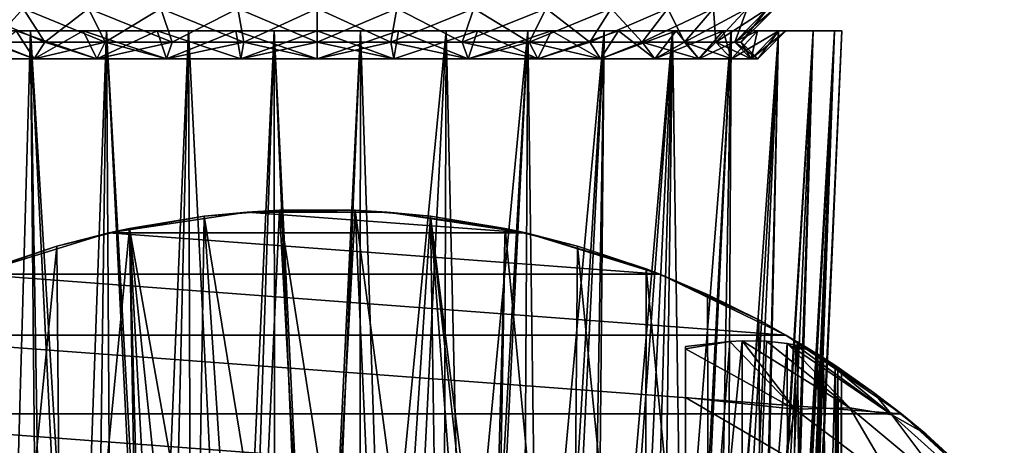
# Model space of a CAD drawing. Header units: millimetres. Extents: x -223 to 138, y -45 to 391.
# Tile 219 of 256: x -182 to -160, y 166 to 175. Entities that reach past the tile are written whole.
import ezdxf

# ---------------------------------------------------------------- set-up
doc = ezdxf.new("R2010")
doc.units = ezdxf.units.MM
doc.header["$LTSCALE"] = 65.185185
for name, color, linetype in [('564', 7, 'CONTINUOUS'), ('565', 7, 'CONTINUOUS'), ('570', 7, 'CONTINUOUS'), ('573', 7, 'CONTINUOUS'), ('631', 7, 'CONTINUOUS'), ('632', 7, 'CONTINUOUS'), ('633', 7, 'CONTINUOUS'), ('634', 7, 'CONTINUOUS'), ('635', 7, 'CONTINUOUS'), ('662', 7, 'CONTINUOUS'), ('663', 7, 'CONTINUOUS'), ('664', 7, 'CONTINUOUS'), ('665', 7, 'CONTINUOUS'), ('666', 7, 'CONTINUOUS')]:
    doc.layers.add(name, color=color, linetype=linetype)

msp = doc.modelspace()

# ---------------------------------------------------------------- linework, layer by layer
at = {"layer": '564', "color": 7, "linetype": 'CONTINUOUS', "true_color": 0xaaaaaa}
for points in [[(-176.569, 170.941, -73.5), (-170.327, 170.473, -73.5), (-179.673, 170.473, -73.5), (-176.569, 170.941, -73.5)], [(-173.431, 170.941, -73.5), (-170.327, 170.473, -73.5), (-176.569, 170.941, -73.5), (-173.431, 170.941, -73.5)], [(-179.673, 170.473, -73.5), (-167.328, 169.548, -73.5), (-182.672, 169.548, -73.5), (-179.673, 170.473, -73.5)], [(-170.327, 170.473, -73.5), (-167.328, 169.548, -73.5), (-179.673, 170.473, -73.5), (-170.327, 170.473, -73.5)], [(-182.672, 169.548, -73.5), (-164.5, 168.186, -73.5), (-185.5, 168.186, -73.5), (-182.672, 169.548, -73.5)], [(-167.328, 169.548, -73.5), (-164.5, 168.186, -73.5), (-182.672, 169.548, -73.5), (-167.328, 169.548, -73.5)], [(-185.5, 168.186, -73.5), (-161.907, 166.418, -73.5), (-188.093, 166.418, -73.5), (-185.5, 168.186, -73.5)], [(-164.5, 168.186, -73.5), (-161.907, 166.418, -73.5), (-185.5, 168.186, -73.5), (-164.5, 168.186, -73.5)], [(-188.093, 166.418, -73.5), (-159.606, 164.283, -73.5), (-190.394, 164.283, -73.5), (-188.093, 166.418, -73.5)], [(-161.907, 166.418, -73.5), (-159.606, 164.283, -73.5), (-188.093, 166.418, -73.5), (-161.907, 166.418, -73.5)]]:
    msp.add_3dface(points, dxfattribs=at)
at = {"layer": '565', "color": 7, "linetype": 'CONTINUOUS', "true_color": 0xaaaaaa}
for points in [[(-176.569, 170.941, -73.5), (-179.673, 170.473, -73.5), (-177.537, 170.846, -51.473), (-176.569, 170.941, -73.5)], [(-177.537, 170.846, -51.473), (-179.673, 170.473, -73.5), (-179.207, 170.574, -50.971), (-177.537, 170.846, -51.473)], [(-175.847, 170.983, -51.719), (-176.569, 170.941, -73.5), (-177.537, 170.846, -51.473), (-175.847, 170.983, -51.719)], [(-173.431, 170.941, -73.5), (-176.569, 170.941, -73.5), (-174.153, 170.983, -51.719), (-173.431, 170.941, -73.5)], [(-174.153, 170.983, -51.719), (-176.569, 170.941, -73.5), (-175.847, 170.983, -51.719), (-174.153, 170.983, -51.719)], [(-172.463, 170.846, -51.473), (-173.431, 170.941, -73.5), (-174.153, 170.983, -51.719), (-172.463, 170.846, -51.473)], [(-170.327, 170.473, -73.5), (-173.431, 170.941, -73.5), (-170.793, 170.574, -50.971), (-170.327, 170.473, -73.5)], [(-170.793, 170.574, -50.971), (-173.431, 170.941, -73.5), (-172.463, 170.846, -51.473), (-170.793, 170.574, -50.971)], [(-179.207, 170.574, -50.971), (-179.673, 170.473, -73.5), (-180.833, 170.174, -50.2), (-179.207, 170.574, -50.971)], [(-169.167, 170.174, -50.2), (-170.327, 170.473, -73.5), (-170.793, 170.574, -50.971), (-169.167, 170.174, -50.2)], [(-179.673, 170.473, -73.5), (-182.672, 169.548, -73.5), (-180.833, 170.174, -50.2), (-179.673, 170.473, -73.5)], [(-167.328, 169.548, -73.5), (-170.327, 170.473, -73.5), (-167.632, 169.665, -49.153), (-167.328, 169.548, -73.5)], [(-167.632, 169.665, -49.153), (-170.327, 170.473, -73.5), (-169.167, 170.174, -50.2), (-167.632, 169.665, -49.153)], [(-180.833, 170.174, -50.2), (-182.672, 169.548, -73.5), (-182.368, 169.665, -49.153), (-180.833, 170.174, -50.2)], [(-166.254, 169.092, -47.846), (-167.328, 169.548, -73.5), (-167.632, 169.665, -49.153), (-166.254, 169.092, -47.846)], [(-164.5, 168.186, -73.5), (-167.328, 169.548, -73.5), (-165.106, 168.523, -46.339), (-164.5, 168.186, -73.5)], [(-165.106, 168.523, -46.339), (-167.328, 169.548, -73.5), (-166.254, 169.092, -47.846), (-165.106, 168.523, -46.339)], [(-164.239, 168.034, -44.719), (-164.5, 168.186, -73.5), (-165.106, 168.523, -46.339), (-164.239, 168.034, -44.719)], [(-161.907, 166.418, -73.5), (-164.5, 168.186, -73.5), (-162.536, 166.901, -36.5), (-161.907, 166.418, -73.5)], [(-162.536, 166.901, -36.5), (-164.5, 168.186, -73.5), (-163.252, 167.406, -39.786), (-162.536, 166.901, -36.5)], [(-163.252, 167.406, -39.786), (-164.5, 168.186, -73.5), (-163.336, 167.463, -41.421), (-163.252, 167.406, -39.786)], [(-163.336, 167.463, -41.421), (-164.5, 168.186, -73.5), (-163.657, 167.673, -43.067), (-163.336, 167.463, -41.421)], [(-163.657, 167.673, -43.067), (-164.5, 168.186, -73.5), (-164.239, 168.034, -44.719), (-163.657, 167.673, -43.067)], [(-163.783, 167.754, -36.5), (-162.536, 166.901, -36.5), (-163.397, 167.503, -38.149), (-163.783, 167.754, -36.5)], [(-163.397, 167.503, -38.149), (-162.536, 166.901, -36.5), (-163.252, 167.406, -39.786), (-163.397, 167.503, -38.149)], [(-161.353, 165.961, -36.5), (-161.907, 166.418, -73.5), (-162.536, 166.901, -36.5), (-161.353, 165.961, -36.5)], [(-159.606, 164.283, -73.5), (-161.907, 166.418, -73.5), (-160.241, 164.939, -36.5), (-159.606, 164.283, -73.5)], [(-160.241, 164.939, -36.5), (-161.907, 166.418, -73.5), (-161.353, 165.961, -36.5), (-160.241, 164.939, -36.5)]]:
    msp.add_3dface(points, dxfattribs=at)
at = {"layer": '570', "color": 7, "linetype": 'CONTINUOUS', "true_color": 0xaaaaaa}
for points in [[(-177.537, 170.846, -51.473), (-179.207, 170.574, -50.971), (-177.674, 161.975, -51.442), (-177.537, 170.846, -51.473)], [(-176.984, 162.473, -51.581), (-177.537, 170.846, -51.473), (-177.674, 161.975, -51.442), (-176.984, 162.473, -51.581)], [(-175.847, 170.983, -51.719), (-177.537, 170.846, -51.473), (-176.217, 162.81, -51.687), (-175.847, 170.983, -51.719)], [(-176.217, 162.81, -51.687), (-177.537, 170.846, -51.473), (-176.984, 162.473, -51.581), (-176.217, 162.81, -51.687)], [(-175.41, 162.979, -51.743), (-175.847, 170.983, -51.719), (-176.217, 162.81, -51.687), (-175.41, 162.979, -51.743)], [(-174.153, 170.983, -51.719), (-175.847, 170.983, -51.719), (-174.59, 162.979, -51.743), (-174.153, 170.983, -51.719)], [(-174.59, 162.979, -51.743), (-175.847, 170.983, -51.719), (-175.41, 162.979, -51.743), (-174.59, 162.979, -51.743)], [(-173.783, 162.81, -51.687), (-174.153, 170.983, -51.719), (-174.59, 162.979, -51.743), (-173.783, 162.81, -51.687)], [(-172.463, 170.846, -51.473), (-174.153, 170.983, -51.719), (-173.016, 162.473, -51.581), (-172.463, 170.846, -51.473)], [(-173.016, 162.473, -51.581), (-174.153, 170.983, -51.719), (-173.783, 162.81, -51.687), (-173.016, 162.473, -51.581)], [(-172.326, 161.975, -51.442), (-172.463, 170.846, -51.473), (-173.016, 162.473, -51.581), (-172.326, 161.975, -51.442)], [(-170.793, 170.574, -50.971), (-172.463, 170.846, -51.473), (-171.084, 159.813, -51.078), (-170.793, 170.574, -50.971)], [(-171.084, 159.813, -51.078), (-172.463, 170.846, -51.473), (-171.335, 160.603, -51.164), (-171.084, 159.813, -51.078)], [(-171.335, 160.603, -51.164), (-172.463, 170.846, -51.473), (-171.755, 161.338, -51.293), (-171.335, 160.603, -51.164)], [(-171.755, 161.338, -51.293), (-172.463, 170.846, -51.473), (-172.326, 161.975, -51.442), (-171.755, 161.338, -51.293)], [(-179.207, 170.574, -50.971), (-180.833, 170.174, -50.2), (-180.699, 155, -50.275), (-179.207, 170.574, -50.971)], [(-179.207, 170.574, -50.971), (-180.699, 155, -50.275), (-179, 159, -51.048), (-179.207, 170.574, -50.971)], [(-179.207, 170.574, -50.971), (-179, 159, -51.048), (-178.916, 159.813, -51.078), (-179.207, 170.574, -50.971)], [(-177.674, 161.975, -51.442), (-179.207, 170.574, -50.971), (-178.245, 161.338, -51.293), (-177.674, 161.975, -51.442)], [(-178.245, 161.338, -51.293), (-179.207, 170.574, -50.971), (-178.665, 160.603, -51.164), (-178.245, 161.338, -51.293)], [(-178.665, 160.603, -51.164), (-179.207, 170.574, -50.971), (-178.916, 159.813, -51.078), (-178.665, 160.603, -51.164)], [(-171, 159, -51.048), (-170.793, 170.574, -50.971), (-171.084, 159.813, -51.078), (-171, 159, -51.048)], [(-169.301, 155, -50.275), (-170.793, 170.574, -50.971), (-171, 159, -51.048), (-169.301, 155, -50.275)], [(-169.167, 170.174, -50.2), (-170.793, 170.574, -50.971), (-169.301, 155, -50.275), (-169.167, 170.174, -50.2)], [(-180.833, 170.174, -50.2), (-182.368, 169.665, -49.153), (-182.344, 155, -49.172), (-180.833, 170.174, -50.2)], [(-180.833, 170.174, -50.2), (-182.344, 155, -49.172), (-180.699, 155, -50.275), (-180.833, 170.174, -50.2)], [(-169.167, 170.174, -50.2), (-169.301, 155, -50.275), (-167.656, 155, -49.172), (-169.167, 170.174, -50.2)], [(-167.632, 169.665, -49.153), (-169.167, 170.174, -50.2), (-167.656, 155, -49.172), (-167.632, 169.665, -49.153)], [(-167.632, 169.665, -49.153), (-167.656, 155, -49.172), (-166.219, 155, -47.808), (-167.632, 169.665, -49.153)], [(-166.254, 169.092, -47.846), (-167.632, 169.665, -49.153), (-166.219, 155, -47.808), (-166.254, 169.092, -47.846)], [(-165.106, 168.523, -46.339), (-166.254, 169.092, -47.846), (-166.219, 155, -47.808), (-165.106, 168.523, -46.339)], [(-165.106, 168.523, -46.339), (-166.219, 155, -47.808), (-165.032, 155, -46.221), (-165.106, 168.523, -46.339)], [(-164.239, 168.034, -44.719), (-165.106, 168.523, -46.339), (-165.032, 155, -46.221), (-164.239, 168.034, -44.719)], [(-165.462, 155, -33.138), (-166.75, 155, -31.633), (-165.48, 168.052, -33.112), (-165.462, 155, -33.138)], [(-165.48, 168.052, -33.112), (-166.75, 155, -31.633), (-165.758, 168.038, -32.744), (-165.48, 168.052, -33.112)], [(-165.758, 168.038, -32.744), (-166.75, 155, -31.633), (-166.75, 167.929, -31.633), (-165.758, 168.038, -32.744)], [(-164.934, 168.049, -33.938), (-165.462, 155, -33.138), (-165.48, 168.052, -33.112), (-164.934, 168.049, -33.938)], [(-164.471, 167.998, -34.785), (-165.462, 155, -33.138), (-164.934, 168.049, -33.938), (-164.471, 167.998, -34.785)], [(-164.444, 155, -34.838), (-165.462, 155, -33.138), (-164.471, 167.998, -34.785), (-164.444, 155, -34.838)], [(-164.239, 168.034, -44.719), (-165.032, 155, -46.221), (-164.129, 155, -44.458), (-164.239, 168.034, -44.719)], [(-164.277, 167.956, -35.197), (-164.444, 155, -34.838), (-164.471, 167.998, -34.785), (-164.277, 167.956, -35.197)], [(-163.783, 167.754, -36.5), (-164.444, 155, -34.838), (-164.277, 167.956, -35.197), (-163.783, 167.754, -36.5)], [(-163.657, 167.673, -43.067), (-164.239, 168.034, -44.719), (-164.129, 155, -44.458), (-163.657, 167.673, -43.067)], [(-163.783, 167.754, -36.5), (-163.727, 155, -36.685), (-164.444, 155, -34.838), (-163.783, 167.754, -36.5)], [(-163.783, 167.754, -36.5), (-163.397, 167.503, -38.149), (-163.727, 155, -36.685), (-163.783, 167.754, -36.5)], [(-163.657, 167.673, -43.067), (-164.129, 155, -44.458), (-163.534, 155, -42.569), (-163.657, 167.673, -43.067)], [(-163.397, 167.503, -38.149), (-163.331, 155, -38.626), (-163.727, 155, -36.685), (-163.397, 167.503, -38.149)], [(-163.336, 167.463, -41.421), (-163.657, 167.673, -43.067), (-163.534, 155, -42.569), (-163.336, 167.463, -41.421)], [(-163.336, 167.463, -41.421), (-163.534, 155, -42.569), (-163.266, 155, -40.606), (-163.336, 167.463, -41.421)], [(-163.397, 167.503, -38.149), (-163.252, 167.406, -39.786), (-163.331, 155, -38.626), (-163.397, 167.503, -38.149)], [(-163.252, 167.406, -39.786), (-163.336, 167.463, -41.421), (-163.266, 155, -40.606), (-163.252, 167.406, -39.786)], [(-163.252, 167.406, -39.786), (-163.266, 155, -40.606), (-163.331, 155, -38.626), (-163.252, 167.406, -39.786)]]:
    msp.add_3dface(points, dxfattribs=at)
at = {"layer": '573', "color": 7, "linetype": 'CONTINUOUS', "true_color": 0xaaaaaa}
for points in [[(-166.75, 167.929, -31.633), (-166.75, 155, -31.633), (-166.75, 167.873, -31.544), (-166.75, 167.929, -31.633)], [(-166.75, 167.873, -31.544), (-166.75, 155, -31.633), (-166.75, 167.094, -30.475), (-166.75, 167.873, -31.544)], [(-166.75, 167.094, -30.475), (-166.75, 155, -31.633), (-166.75, 166.784, -30.122), (-166.75, 167.094, -30.475)], [(-166.75, 166.784, -30.122), (-166.75, 155, -31.633), (-166.75, 166.075, -29.427), (-166.75, 166.784, -30.122)], [(-166.75, 166.075, -29.427), (-166.75, 155, -31.633), (-166.75, 165.42, -28.891), (-166.75, 166.075, -29.427)]]:
    msp.add_3dface(points, dxfattribs=at)
at = {"layer": '631', "color": 7, "linetype": 'CONTINUOUS', "true_color": 0xaaaaaa}
for points in [[(-182.194, 147.957, -32.25), (-180.983, 147.957, -31.281), (-182.958, 175, -31.355), (-182.194, 147.957, -32.25)], [(-182.958, 175, -31.355), (-180.983, 147.957, -31.281), (-181.427, 175, -30.163), (-182.958, 175, -31.355)], [(-180.983, 147.957, -31.281), (-180.031, 152, -30.5), (-181.427, 175, -30.163), (-180.983, 147.957, -31.281)], [(-181.427, 175, -30.163), (-180.031, 152, -30.5), (-179.72, 175, -29.24), (-181.427, 175, -30.163)], [(-180.031, 152, -30.5), (-178.429, 152, -29.812), (-179.72, 175, -29.24), (-180.031, 152, -30.5)], [(-179.72, 175, -29.24), (-178.429, 152, -29.812), (-177.884, 175, -28.61), (-179.72, 175, -29.24)], [(-178.429, 152, -29.812), (-176.738, 152, -29.391), (-177.884, 175, -28.61), (-178.429, 152, -29.812)], [(-177.884, 175, -28.61), (-176.738, 152, -29.391), (-175.97, 175, -28.29), (-177.884, 175, -28.61)], [(-176.738, 152, -29.391), (-175, 152, -29.25), (-175.97, 175, -28.29), (-176.738, 152, -29.391)], [(-175.97, 175, -28.29), (-175, 152, -29.25), (-174.03, 175, -28.29), (-175.97, 175, -28.29)], [(-175, 152, -29.25), (-173.262, 152, -29.391), (-174.03, 175, -28.29), (-175, 152, -29.25)], [(-174.03, 175, -28.29), (-173.262, 152, -29.391), (-172.116, 175, -28.61), (-174.03, 175, -28.29)], [(-173.262, 152, -29.391), (-171.571, 152, -29.812), (-172.116, 175, -28.61), (-173.262, 152, -29.391)], [(-172.116, 175, -28.61), (-171.571, 152, -29.812), (-170.28, 175, -29.24), (-172.116, 175, -28.61)], [(-171.571, 152, -29.812), (-169.969, 152, -30.5), (-170.28, 175, -29.24), (-171.571, 152, -29.812)], [(-170.28, 175, -29.24), (-169.969, 152, -30.5), (-168.573, 175, -30.163), (-170.28, 175, -29.24)], [(-169.969, 152, -30.5), (-169.017, 147.957, -31.281), (-168.573, 175, -30.163), (-169.969, 152, -30.5)], [(-169.017, 147.957, -31.281), (-167.806, 147.957, -32.25), (-167.042, 175, -31.355), (-169.017, 147.957, -31.281)], [(-168.573, 175, -30.163), (-169.017, 147.957, -31.281), (-167.042, 175, -31.355), (-168.573, 175, -30.163)], [(-167.806, 147.957, -32.25), (-166.75, 155, -32.906), (-167.042, 175, -31.355), (-167.806, 147.957, -32.25)], [(-167.042, 175, -31.355), (-166.75, 155, -32.906), (-165.728, 175, -32.783), (-167.042, 175, -31.355)], [(-166.75, 155, -32.906), (-165.829, 155, -34.146), (-165.728, 175, -32.783), (-166.75, 155, -32.906)], [(-165.829, 155, -34.146), (-165.093, 155, -35.503), (-164.666, 175, -34.408), (-165.829, 155, -34.146)], [(-165.728, 175, -32.783), (-165.829, 155, -34.146), (-164.666, 175, -34.408), (-165.728, 175, -32.783)], [(-165.093, 155, -35.503), (-164.556, 155, -36.951), (-163.887, 175, -36.185), (-165.093, 155, -35.503)], [(-164.666, 175, -34.408), (-165.093, 155, -35.503), (-163.887, 175, -36.185), (-164.666, 175, -34.408)], [(-164.556, 155, -36.951), (-164.229, 155, -38.46), (-163.41, 175, -38.066), (-164.556, 155, -36.951)], [(-163.887, 175, -36.185), (-164.556, 155, -36.951), (-163.41, 175, -38.066), (-163.887, 175, -36.185)], [(-164.229, 155, -38.46), (-164.12, 155, -40), (-163.41, 175, -38.066), (-164.229, 155, -38.46)], [(-163.41, 175, -38.066), (-164.12, 155, -40), (-163.25, 175, -40), (-163.41, 175, -38.066)]]:
    msp.add_3dface(points, dxfattribs=at)
at = {"layer": '632', "color": 7, "linetype": 'CONTINUOUS', "true_color": 0xaaaaaa}
for points in [[(-182.958, 175, -31.355), (-181.427, 175, -30.163), (-180.25, 175, -30.907), (-182.958, 175, -31.355)], [(-181.749, 175, -31.957), (-182.958, 175, -31.355), (-180.25, 175, -30.907), (-181.749, 175, -31.957)], [(-181.427, 175, -49.837), (-182.958, 175, -48.645), (-180.25, 175, -49.093), (-181.427, 175, -49.837)], [(-180.25, 175, -49.093), (-182.958, 175, -48.645), (-181.749, 175, -48.043), (-180.25, 175, -49.093)], [(-181.427, 175, -30.163), (-179.72, 175, -29.24), (-178.591, 175, -30.133), (-181.427, 175, -30.163)], [(-180.25, 175, -30.907), (-181.427, 175, -30.163), (-178.591, 175, -30.133), (-180.25, 175, -30.907)], [(-179.72, 175, -50.76), (-181.427, 175, -49.837), (-176.823, 175, -50.34), (-179.72, 175, -50.76)], [(-176.823, 175, -50.34), (-181.427, 175, -49.837), (-178.591, 175, -49.867), (-176.823, 175, -50.34)], [(-178.591, 175, -49.867), (-181.427, 175, -49.837), (-180.25, 175, -49.093), (-178.591, 175, -49.867)], [(-179.72, 175, -29.24), (-177.884, 175, -28.61), (-170.28, 175, -29.24), (-179.72, 175, -29.24)], [(-179.72, 175, -29.24), (-170.28, 175, -29.24), (-175, 175, -29.5), (-179.72, 175, -29.24)], [(-178.591, 175, -30.133), (-179.72, 175, -29.24), (-176.823, 175, -29.66), (-178.591, 175, -30.133)], [(-176.823, 175, -29.66), (-179.72, 175, -29.24), (-175, 175, -29.5), (-176.823, 175, -29.66)], [(-177.884, 175, -51.39), (-179.72, 175, -50.76), (-172.116, 175, -51.39), (-177.884, 175, -51.39)], [(-172.116, 175, -51.39), (-179.72, 175, -50.76), (-170.28, 175, -50.76), (-172.116, 175, -51.39)], [(-170.28, 175, -50.76), (-179.72, 175, -50.76), (-175, 175, -50.5), (-170.28, 175, -50.76)], [(-175, 175, -50.5), (-179.72, 175, -50.76), (-176.823, 175, -50.34), (-175, 175, -50.5)], [(-177.884, 175, -28.61), (-175.97, 175, -28.29), (-172.116, 175, -28.61), (-177.884, 175, -28.61)], [(-177.884, 175, -28.61), (-172.116, 175, -28.61), (-170.28, 175, -29.24), (-177.884, 175, -28.61)], [(-175.97, 175, -51.71), (-177.884, 175, -51.39), (-174.03, 175, -51.71), (-175.97, 175, -51.71)], [(-174.03, 175, -51.71), (-177.884, 175, -51.39), (-172.116, 175, -51.39), (-174.03, 175, -51.71)], [(-175.97, 175, -28.29), (-174.03, 175, -28.29), (-172.116, 175, -28.61), (-175.97, 175, -28.29)], [(-175, 175, -29.5), (-170.28, 175, -29.24), (-173.177, 175, -29.66), (-175, 175, -29.5)], [(-173.177, 175, -50.34), (-170.28, 175, -50.76), (-175, 175, -50.5), (-173.177, 175, -50.34)], [(-170.28, 175, -29.24), (-168.573, 175, -30.163), (-173.177, 175, -29.66), (-170.28, 175, -29.24)], [(-173.177, 175, -29.66), (-168.573, 175, -30.163), (-171.409, 175, -30.133), (-173.177, 175, -29.66)], [(-171.409, 175, -49.867), (-170.28, 175, -50.76), (-173.177, 175, -50.34), (-171.409, 175, -49.867)], [(-171.409, 175, -30.133), (-168.573, 175, -30.163), (-169.75, 175, -30.907), (-171.409, 175, -30.133)], [(-168.573, 175, -49.837), (-170.28, 175, -50.76), (-171.409, 175, -49.867), (-168.573, 175, -49.837)], [(-169.75, 175, -49.093), (-168.573, 175, -49.837), (-171.409, 175, -49.867), (-169.75, 175, -49.093)], [(-168.573, 175, -30.163), (-167.042, 175, -31.355), (-169.75, 175, -30.907), (-168.573, 175, -30.163)], [(-169.75, 175, -30.907), (-167.042, 175, -31.355), (-168.251, 175, -31.957), (-169.75, 175, -30.907)], [(-167.042, 175, -48.645), (-168.573, 175, -49.837), (-169.75, 175, -49.093), (-167.042, 175, -48.645)], [(-168.251, 175, -48.043), (-167.042, 175, -48.645), (-169.75, 175, -49.093), (-168.251, 175, -48.043)], [(-167.042, 175, -31.355), (-165.728, 175, -32.783), (-168.251, 175, -31.957), (-167.042, 175, -31.355)], [(-168.251, 175, -31.957), (-165.728, 175, -32.783), (-166.957, 175, -33.251), (-168.251, 175, -31.957)], [(-165.728, 175, -47.217), (-167.042, 175, -48.645), (-168.251, 175, -48.043), (-165.728, 175, -47.217)], [(-166.957, 175, -46.749), (-165.728, 175, -47.217), (-168.251, 175, -48.043), (-166.957, 175, -46.749)], [(-165.728, 175, -32.783), (-164.666, 175, -34.408), (-166.957, 175, -33.251), (-165.728, 175, -32.783)], [(-166.957, 175, -33.251), (-164.666, 175, -34.408), (-165.907, 175, -34.75), (-166.957, 175, -33.251)], [(-164.666, 175, -45.592), (-165.728, 175, -47.217), (-166.957, 175, -46.749), (-164.666, 175, -45.592)], [(-165.907, 175, -45.25), (-164.666, 175, -45.592), (-166.957, 175, -46.749), (-165.907, 175, -45.25)], [(-164.666, 175, -34.408), (-163.887, 175, -36.185), (-165.907, 175, -34.75), (-164.666, 175, -34.408)], [(-165.907, 175, -34.75), (-163.887, 175, -36.185), (-165.133, 175, -36.409), (-165.907, 175, -34.75)], [(-163.887, 175, -43.815), (-164.666, 175, -45.592), (-165.907, 175, -45.25), (-163.887, 175, -43.815)], [(-165.133, 175, -43.591), (-163.887, 175, -43.815), (-165.907, 175, -45.25), (-165.133, 175, -43.591)], [(-163.887, 175, -36.185), (-163.41, 175, -38.066), (-165.133, 175, -36.409), (-163.887, 175, -36.185)], [(-165.133, 175, -36.409), (-163.41, 175, -38.066), (-164.66, 175, -38.177), (-165.133, 175, -36.409)], [(-163.41, 175, -41.934), (-163.887, 175, -43.815), (-165.133, 175, -43.591), (-163.41, 175, -41.934)], [(-164.66, 175, -41.823), (-163.41, 175, -41.934), (-165.133, 175, -43.591), (-164.66, 175, -41.823)], [(-163.41, 175, -38.066), (-163.25, 175, -40), (-164.66, 175, -38.177), (-163.41, 175, -38.066)], [(-163.25, 175, -40), (-164.5, 175, -40), (-164.66, 175, -38.177), (-163.25, 175, -40)], [(-164.5, 175, -40), (-163.41, 175, -41.934), (-164.66, 175, -41.823), (-164.5, 175, -40)], [(-163.25, 175, -40), (-163.41, 175, -41.934), (-164.5, 175, -40), (-163.25, 175, -40)]]:
    msp.add_3dface(points, dxfattribs=at)
at = {"layer": '633', "color": 7, "linetype": 'CONTINUOUS', "true_color": 0xaaaaaa}
for points in [[(-181.994, 155, -48.335), (-182.958, 175, -48.645), (-181.427, 175, -49.837), (-181.994, 155, -48.335)], [(-181.241, 155, -48.913), (-181.994, 155, -48.335), (-181.427, 175, -49.837), (-181.241, 155, -48.913)], [(-180.44, 155, -49.423), (-181.241, 155, -48.913), (-181.427, 175, -49.837), (-180.44, 155, -49.423)], [(-180.44, 155, -49.423), (-181.427, 175, -49.837), (-179.72, 175, -50.76), (-180.44, 155, -49.423)], [(-179.598, 155, -49.861), (-180.44, 155, -49.423), (-179.72, 175, -50.76), (-179.598, 155, -49.861)], [(-178.721, 155, -50.224), (-179.598, 155, -49.861), (-179.72, 175, -50.76), (-178.721, 155, -50.224)], [(-178.721, 155, -50.224), (-179.72, 175, -50.76), (-177.884, 175, -51.39), (-178.721, 155, -50.224)], [(-177.816, 155, -50.51), (-178.721, 155, -50.224), (-177.884, 175, -51.39), (-177.816, 155, -50.51)], [(-176.889, 155, -50.715), (-177.816, 155, -50.51), (-177.884, 175, -51.39), (-176.889, 155, -50.715)], [(-176.889, 155, -50.715), (-177.884, 175, -51.39), (-175.97, 175, -51.71), (-176.889, 155, -50.715)], [(-175.948, 155, -50.839), (-176.889, 155, -50.715), (-175.97, 175, -51.71), (-175.948, 155, -50.839)], [(-175, 155, -50.88), (-175.948, 155, -50.839), (-175.97, 175, -51.71), (-175, 155, -50.88)], [(-175, 155, -50.88), (-175.97, 175, -51.71), (-174.03, 175, -51.71), (-175, 155, -50.88)], [(-174.052, 155, -50.839), (-175, 155, -50.88), (-174.03, 175, -51.71), (-174.052, 155, -50.839)], [(-173.111, 155, -50.715), (-174.052, 155, -50.839), (-172.116, 175, -51.39), (-173.111, 155, -50.715)], [(-174.052, 155, -50.839), (-174.03, 175, -51.71), (-172.116, 175, -51.39), (-174.052, 155, -50.839)], [(-172.184, 155, -50.51), (-173.111, 155, -50.715), (-172.116, 175, -51.39), (-172.184, 155, -50.51)], [(-171.279, 155, -50.224), (-172.184, 155, -50.51), (-170.28, 175, -50.76), (-171.279, 155, -50.224)], [(-172.184, 155, -50.51), (-172.116, 175, -51.39), (-170.28, 175, -50.76), (-172.184, 155, -50.51)], [(-170.402, 155, -49.861), (-171.279, 155, -50.224), (-170.28, 175, -50.76), (-170.402, 155, -49.861)], [(-169.56, 155, -49.423), (-170.402, 155, -49.861), (-168.573, 175, -49.837), (-169.56, 155, -49.423)], [(-170.402, 155, -49.861), (-170.28, 175, -50.76), (-168.573, 175, -49.837), (-170.402, 155, -49.861)], [(-168.759, 155, -48.913), (-169.56, 155, -49.423), (-168.573, 175, -49.837), (-168.759, 155, -48.913)], [(-168.006, 155, -48.335), (-168.759, 155, -48.913), (-167.042, 175, -48.645), (-168.006, 155, -48.335)], [(-168.759, 155, -48.913), (-168.573, 175, -49.837), (-167.042, 175, -48.645), (-168.759, 155, -48.913)], [(-167.306, 155, -47.694), (-168.006, 155, -48.335), (-167.042, 175, -48.645), (-167.306, 155, -47.694)], [(-166.665, 155, -46.994), (-167.306, 155, -47.694), (-165.728, 175, -47.217), (-166.665, 155, -46.994)], [(-167.306, 155, -47.694), (-167.042, 175, -48.645), (-165.728, 175, -47.217), (-167.306, 155, -47.694)], [(-166.087, 155, -46.241), (-166.665, 155, -46.994), (-165.728, 175, -47.217), (-166.087, 155, -46.241)], [(-165.577, 155, -45.44), (-166.087, 155, -46.241), (-164.666, 175, -45.592), (-165.577, 155, -45.44)], [(-166.087, 155, -46.241), (-165.728, 175, -47.217), (-164.666, 175, -45.592), (-166.087, 155, -46.241)], [(-165.139, 155, -44.598), (-165.577, 155, -45.44), (-164.666, 175, -45.592), (-165.139, 155, -44.598)], [(-164.776, 155, -43.721), (-165.139, 155, -44.598), (-163.887, 175, -43.815), (-164.776, 155, -43.721)], [(-165.139, 155, -44.598), (-164.666, 175, -45.592), (-163.887, 175, -43.815), (-165.139, 155, -44.598)], [(-164.49, 155, -42.816), (-164.776, 155, -43.721), (-163.887, 175, -43.815), (-164.49, 155, -42.816)], [(-164.285, 155, -41.889), (-164.49, 155, -42.816), (-163.41, 175, -41.934), (-164.285, 155, -41.889)], [(-164.49, 155, -42.816), (-163.887, 175, -43.815), (-163.41, 175, -41.934), (-164.49, 155, -42.816)], [(-164.161, 155, -40.948), (-164.285, 155, -41.889), (-163.41, 175, -41.934), (-164.161, 155, -40.948)], [(-164.12, 155, -40), (-164.161, 155, -40.948), (-163.25, 175, -40), (-164.12, 155, -40)], [(-163.25, 175, -40), (-164.161, 155, -40.948), (-163.41, 175, -41.934), (-163.25, 175, -40)]]:
    msp.add_3dface(points, dxfattribs=at)
at = {"layer": '634', "color": 7, "linetype": 'CONTINUOUS', "true_color": 0xaaaaaa}
for points in [[(-181.749, 175, -48.043), (-183.043, 175, -46.749), (-181.348, 174.375, -47.565), (-181.749, 175, -48.043)], [(-181.348, 174.375, -47.565), (-183.043, 175, -46.749), (-182.565, 174.375, -46.348), (-181.348, 174.375, -47.565)], [(-180.25, 175, -49.093), (-181.749, 175, -48.043), (-179.938, 174.375, -48.552), (-180.25, 175, -49.093)], [(-179.938, 174.375, -48.552), (-181.749, 175, -48.043), (-181.348, 174.375, -47.565), (-179.938, 174.375, -48.552)], [(-178.591, 175, -49.867), (-180.25, 175, -49.093), (-178.377, 174.375, -49.279), (-178.591, 175, -49.867)], [(-178.377, 174.375, -49.279), (-180.25, 175, -49.093), (-179.938, 174.375, -48.552), (-178.377, 174.375, -49.279)], [(-176.823, 175, -50.34), (-178.591, 175, -49.867), (-176.715, 174.375, -49.725), (-176.823, 175, -50.34)], [(-176.715, 174.375, -49.725), (-178.591, 175, -49.867), (-178.377, 174.375, -49.279), (-176.715, 174.375, -49.725)], [(-175, 175, -50.5), (-176.823, 175, -50.34), (-175, 174.375, -49.875), (-175, 175, -50.5)], [(-175, 174.375, -49.875), (-176.823, 175, -50.34), (-176.715, 174.375, -49.725), (-175, 174.375, -49.875)], [(-173.177, 175, -50.34), (-175, 175, -50.5), (-173.285, 174.375, -49.725), (-173.177, 175, -50.34)], [(-173.285, 174.375, -49.725), (-175, 175, -50.5), (-175, 174.375, -49.875), (-173.285, 174.375, -49.725)], [(-171.623, 174.375, -49.279), (-173.177, 175, -50.34), (-173.285, 174.375, -49.725), (-171.623, 174.375, -49.279)], [(-171.409, 175, -49.867), (-173.177, 175, -50.34), (-171.623, 174.375, -49.279), (-171.409, 175, -49.867)], [(-170.062, 174.375, -48.552), (-171.409, 175, -49.867), (-171.623, 174.375, -49.279), (-170.062, 174.375, -48.552)], [(-169.75, 175, -49.093), (-171.409, 175, -49.867), (-170.062, 174.375, -48.552), (-169.75, 175, -49.093)], [(-168.652, 174.375, -47.565), (-169.75, 175, -49.093), (-170.062, 174.375, -48.552), (-168.652, 174.375, -47.565)], [(-168.251, 175, -48.043), (-169.75, 175, -49.093), (-168.652, 174.375, -47.565), (-168.251, 175, -48.043)], [(-167.435, 174.375, -46.348), (-168.251, 175, -48.043), (-168.652, 174.375, -47.565), (-167.435, 174.375, -46.348)], [(-166.957, 175, -46.749), (-168.251, 175, -48.043), (-167.435, 174.375, -46.348), (-166.957, 175, -46.749)], [(-166.448, 174.375, -44.938), (-166.957, 175, -46.749), (-167.435, 174.375, -46.348), (-166.448, 174.375, -44.938)], [(-165.907, 175, -45.25), (-166.957, 175, -46.749), (-166.448, 174.375, -44.938), (-165.907, 175, -45.25)], [(-165.721, 174.375, -43.377), (-165.907, 175, -45.25), (-166.448, 174.375, -44.938), (-165.721, 174.375, -43.377)], [(-165.133, 175, -43.591), (-165.907, 175, -45.25), (-165.721, 174.375, -43.377), (-165.133, 175, -43.591)], [(-165.275, 174.375, -41.715), (-165.133, 175, -43.591), (-165.721, 174.375, -43.377), (-165.275, 174.375, -41.715)], [(-164.66, 175, -41.823), (-165.133, 175, -43.591), (-165.275, 174.375, -41.715), (-164.66, 175, -41.823)], [(-165.125, 174.375, -40), (-164.66, 175, -41.823), (-165.275, 174.375, -41.715), (-165.125, 174.375, -40)], [(-164.5, 175, -40), (-164.66, 175, -41.823), (-165.125, 174.375, -40), (-164.5, 175, -40)]]:
    msp.add_3dface(points, dxfattribs=at)
at = {"layer": '635', "color": 7, "linetype": 'CONTINUOUS', "true_color": 0xaaaaaa}
for points in [[(-182.565, 174.375, -33.652), (-181.749, 175, -31.957), (-181.348, 174.375, -32.435), (-182.565, 174.375, -33.652)], [(-181.749, 175, -31.957), (-180.25, 175, -30.907), (-181.348, 174.375, -32.435), (-181.749, 175, -31.957)], [(-181.348, 174.375, -32.435), (-180.25, 175, -30.907), (-179.938, 174.375, -31.448), (-181.348, 174.375, -32.435)], [(-180.25, 175, -30.907), (-178.591, 175, -30.133), (-179.938, 174.375, -31.448), (-180.25, 175, -30.907)], [(-179.938, 174.375, -31.448), (-178.591, 175, -30.133), (-178.377, 174.375, -30.721), (-179.938, 174.375, -31.448)], [(-178.591, 175, -30.133), (-176.823, 175, -29.66), (-178.377, 174.375, -30.721), (-178.591, 175, -30.133)], [(-178.377, 174.375, -30.721), (-176.823, 175, -29.66), (-176.715, 174.375, -30.275), (-178.377, 174.375, -30.721)], [(-176.823, 175, -29.66), (-175, 175, -29.5), (-176.715, 174.375, -30.275), (-176.823, 175, -29.66)], [(-176.715, 174.375, -30.275), (-175, 175, -29.5), (-175, 174.375, -30.125), (-176.715, 174.375, -30.275)], [(-175, 175, -29.5), (-173.177, 175, -29.66), (-175, 174.375, -30.125), (-175, 175, -29.5)], [(-175, 174.375, -30.125), (-173.177, 175, -29.66), (-173.285, 174.375, -30.275), (-175, 174.375, -30.125)], [(-173.177, 175, -29.66), (-171.409, 175, -30.133), (-173.285, 174.375, -30.275), (-173.177, 175, -29.66)], [(-173.285, 174.375, -30.275), (-171.409, 175, -30.133), (-171.623, 174.375, -30.721), (-173.285, 174.375, -30.275)], [(-171.409, 175, -30.133), (-169.75, 175, -30.907), (-171.623, 174.375, -30.721), (-171.409, 175, -30.133)], [(-171.623, 174.375, -30.721), (-169.75, 175, -30.907), (-170.062, 174.375, -31.448), (-171.623, 174.375, -30.721)], [(-169.75, 175, -30.907), (-168.251, 175, -31.957), (-170.062, 174.375, -31.448), (-169.75, 175, -30.907)], [(-170.062, 174.375, -31.448), (-168.251, 175, -31.957), (-168.652, 174.375, -32.435), (-170.062, 174.375, -31.448)], [(-168.251, 175, -31.957), (-166.957, 175, -33.251), (-168.652, 174.375, -32.435), (-168.251, 175, -31.957)], [(-168.652, 174.375, -32.435), (-166.957, 175, -33.251), (-167.435, 174.375, -33.652), (-168.652, 174.375, -32.435)], [(-166.957, 175, -33.251), (-165.907, 175, -34.75), (-167.435, 174.375, -33.652), (-166.957, 175, -33.251)], [(-167.435, 174.375, -33.652), (-165.907, 175, -34.75), (-166.448, 174.375, -35.062), (-167.435, 174.375, -33.652)], [(-165.907, 175, -34.75), (-165.133, 175, -36.409), (-166.448, 174.375, -35.062), (-165.907, 175, -34.75)], [(-166.448, 174.375, -35.062), (-165.133, 175, -36.409), (-165.721, 174.375, -36.623), (-166.448, 174.375, -35.062)], [(-165.133, 175, -36.409), (-164.66, 175, -38.177), (-165.721, 174.375, -36.623), (-165.133, 175, -36.409)], [(-165.721, 174.375, -36.623), (-164.66, 175, -38.177), (-165.275, 174.375, -38.285), (-165.721, 174.375, -36.623)], [(-164.66, 175, -38.177), (-164.5, 175, -40), (-165.275, 174.375, -38.285), (-164.66, 175, -38.177)], [(-164.5, 175, -40), (-165.125, 174.375, -40), (-165.275, 174.375, -38.285), (-164.5, 175, -40)]]:
    msp.add_3dface(points, dxfattribs=at)
at = {"layer": '662', "linetype": 'CONTINUOUS'}
for points in [[(-181.588, 175.5, -32.148), (-182.852, 175.5, -33.411), (-181.106, 174.75, -32.723), (-181.588, 175.5, -32.148)], [(-181.106, 174.75, -32.723), (-182.852, 175.5, -33.411), (-182.277, 174.75, -33.893), (-181.106, 174.75, -32.723)], [(-180.125, 175.5, -31.123), (-181.588, 175.5, -32.148), (-179.75, 174.75, -31.773), (-180.125, 175.5, -31.123)], [(-179.75, 174.75, -31.773), (-181.588, 175.5, -32.148), (-181.106, 174.75, -32.723), (-179.75, 174.75, -31.773)], [(-178.506, 175.5, -30.368), (-180.125, 175.5, -31.123), (-178.249, 174.75, -31.073), (-178.506, 175.5, -30.368)], [(-178.249, 174.75, -31.073), (-180.125, 175.5, -31.123), (-179.75, 174.75, -31.773), (-178.249, 174.75, -31.073)], [(-176.78, 175.5, -29.906), (-178.506, 175.5, -30.368), (-176.65, 174.75, -30.644), (-176.78, 175.5, -29.906)], [(-176.65, 174.75, -30.644), (-178.506, 175.5, -30.368), (-178.249, 174.75, -31.073), (-176.65, 174.75, -30.644)], [(-175, 175.5, -29.75), (-176.78, 175.5, -29.906), (-175, 174.75, -30.5), (-175, 175.5, -29.75)], [(-175, 174.75, -30.5), (-176.78, 175.5, -29.906), (-176.65, 174.75, -30.644), (-175, 174.75, -30.5)], [(-173.22, 175.5, -29.906), (-175, 175.5, -29.75), (-173.35, 174.75, -30.644), (-173.22, 175.5, -29.906)], [(-173.35, 174.75, -30.644), (-175, 175.5, -29.75), (-175, 174.75, -30.5), (-173.35, 174.75, -30.644)], [(-171.751, 174.75, -31.073), (-173.22, 175.5, -29.906), (-173.35, 174.75, -30.644), (-171.751, 174.75, -31.073)], [(-171.494, 175.5, -30.368), (-173.22, 175.5, -29.906), (-171.751, 174.75, -31.073), (-171.494, 175.5, -30.368)], [(-170.25, 174.75, -31.773), (-171.494, 175.5, -30.368), (-171.751, 174.75, -31.073), (-170.25, 174.75, -31.773)], [(-169.875, 175.5, -31.123), (-171.494, 175.5, -30.368), (-170.25, 174.75, -31.773), (-169.875, 175.5, -31.123)], [(-168.894, 174.75, -32.723), (-169.875, 175.5, -31.123), (-170.25, 174.75, -31.773), (-168.894, 174.75, -32.723)], [(-168.412, 175.5, -32.148), (-169.875, 175.5, -31.123), (-168.894, 174.75, -32.723), (-168.412, 175.5, -32.148)], [(-167.723, 174.75, -33.893), (-168.412, 175.5, -32.148), (-168.894, 174.75, -32.723), (-167.723, 174.75, -33.893)], [(-167.148, 175.5, -33.411), (-168.412, 175.5, -32.148), (-167.723, 174.75, -33.893), (-167.148, 175.5, -33.411)], [(-166.773, 174.75, -35.25), (-167.148, 175.5, -33.411), (-167.723, 174.75, -33.893), (-166.773, 174.75, -35.25)], [(-166.123, 175.5, -34.875), (-167.148, 175.5, -33.411), (-166.773, 174.75, -35.25), (-166.123, 175.5, -34.875)], [(-166.073, 174.75, -36.751), (-166.123, 175.5, -34.875), (-166.773, 174.75, -35.25), (-166.073, 174.75, -36.751)], [(-165.368, 175.5, -36.494), (-166.123, 175.5, -34.875), (-166.073, 174.75, -36.751), (-165.368, 175.5, -36.494)], [(-165.644, 174.75, -38.35), (-165.368, 175.5, -36.494), (-166.073, 174.75, -36.751), (-165.644, 174.75, -38.35)], [(-164.906, 175.5, -38.22), (-165.368, 175.5, -36.494), (-165.644, 174.75, -38.35), (-164.906, 175.5, -38.22)], [(-165.5, 174.75, -40), (-164.906, 175.5, -38.22), (-165.644, 174.75, -38.35), (-165.5, 174.75, -40)], [(-164.75, 175.5, -40), (-164.906, 175.5, -38.22), (-165.5, 174.75, -40), (-164.75, 175.5, -40)]]:
    msp.add_3dface(points, dxfattribs=at)
at = {"layer": '663', "linetype": 'CONTINUOUS'}
for points in [[(-182.852, 175.5, -46.589), (-181.588, 175.5, -47.852), (-182.277, 174.75, -46.107), (-182.852, 175.5, -46.589)], [(-182.277, 174.75, -46.107), (-181.588, 175.5, -47.852), (-181.106, 174.75, -47.277), (-182.277, 174.75, -46.107)], [(-181.588, 175.5, -47.852), (-180.125, 175.5, -48.877), (-181.106, 174.75, -47.277), (-181.588, 175.5, -47.852)], [(-181.106, 174.75, -47.277), (-180.125, 175.5, -48.877), (-179.75, 174.75, -48.227), (-181.106, 174.75, -47.277)], [(-180.125, 175.5, -48.877), (-178.506, 175.5, -49.632), (-179.75, 174.75, -48.227), (-180.125, 175.5, -48.877)], [(-179.75, 174.75, -48.227), (-178.506, 175.5, -49.632), (-178.249, 174.75, -48.927), (-179.75, 174.75, -48.227)], [(-178.506, 175.5, -49.632), (-176.78, 175.5, -50.094), (-178.249, 174.75, -48.927), (-178.506, 175.5, -49.632)], [(-178.249, 174.75, -48.927), (-176.78, 175.5, -50.094), (-176.65, 174.75, -49.356), (-178.249, 174.75, -48.927)], [(-176.78, 175.5, -50.094), (-175, 175.5, -50.25), (-176.65, 174.75, -49.356), (-176.78, 175.5, -50.094)], [(-176.65, 174.75, -49.356), (-175, 175.5, -50.25), (-175, 174.75, -49.5), (-176.65, 174.75, -49.356)], [(-175, 175.5, -50.25), (-173.22, 175.5, -50.094), (-175, 174.75, -49.5), (-175, 175.5, -50.25)], [(-175, 174.75, -49.5), (-173.22, 175.5, -50.094), (-173.35, 174.75, -49.356), (-175, 174.75, -49.5)], [(-173.22, 175.5, -50.094), (-171.494, 175.5, -49.632), (-173.35, 174.75, -49.356), (-173.22, 175.5, -50.094)], [(-173.35, 174.75, -49.356), (-171.494, 175.5, -49.632), (-171.751, 174.75, -48.927), (-173.35, 174.75, -49.356)], [(-171.494, 175.5, -49.632), (-169.875, 175.5, -48.877), (-171.751, 174.75, -48.927), (-171.494, 175.5, -49.632)], [(-171.751, 174.75, -48.927), (-169.875, 175.5, -48.877), (-170.25, 174.75, -48.227), (-171.751, 174.75, -48.927)], [(-169.875, 175.5, -48.877), (-168.412, 175.5, -47.852), (-170.25, 174.75, -48.227), (-169.875, 175.5, -48.877)], [(-170.25, 174.75, -48.227), (-168.412, 175.5, -47.852), (-168.894, 174.75, -47.277), (-170.25, 174.75, -48.227)], [(-168.412, 175.5, -47.852), (-167.148, 175.5, -46.589), (-168.894, 174.75, -47.277), (-168.412, 175.5, -47.852)], [(-168.894, 174.75, -47.277), (-167.148, 175.5, -46.589), (-167.723, 174.75, -46.107), (-168.894, 174.75, -47.277)], [(-167.148, 175.5, -46.589), (-166.123, 175.5, -45.125), (-167.723, 174.75, -46.107), (-167.148, 175.5, -46.589)], [(-167.723, 174.75, -46.107), (-166.123, 175.5, -45.125), (-166.773, 174.75, -44.75), (-167.723, 174.75, -46.107)], [(-166.123, 175.5, -45.125), (-165.368, 175.5, -43.506), (-166.773, 174.75, -44.75), (-166.123, 175.5, -45.125)], [(-166.773, 174.75, -44.75), (-165.368, 175.5, -43.506), (-166.073, 174.75, -43.249), (-166.773, 174.75, -44.75)], [(-165.368, 175.5, -43.506), (-164.906, 175.5, -41.78), (-166.073, 174.75, -43.249), (-165.368, 175.5, -43.506)], [(-166.073, 174.75, -43.249), (-164.906, 175.5, -41.78), (-165.644, 174.75, -41.65), (-166.073, 174.75, -43.249)], [(-164.906, 175.5, -41.78), (-164.75, 175.5, -40), (-165.644, 174.75, -41.65), (-164.906, 175.5, -41.78)], [(-164.75, 175.5, -40), (-165.5, 174.75, -40), (-165.644, 174.75, -41.65), (-164.75, 175.5, -40)]]:
    msp.add_3dface(points, dxfattribs=at)
at = {"layer": '664', "linetype": 'CONTINUOUS'}
for points in [[(-181.348, 174.375, -47.565), (-182.565, 174.375, -46.348), (-182.277, 174.75, -46.107), (-181.348, 174.375, -47.565)], [(-181.348, 174.375, -47.565), (-182.277, 174.75, -46.107), (-181.106, 174.75, -47.277), (-181.348, 174.375, -47.565)], [(-179.938, 174.375, -48.552), (-181.348, 174.375, -47.565), (-179.75, 174.75, -48.227), (-179.938, 174.375, -48.552)], [(-181.348, 174.375, -47.565), (-181.106, 174.75, -47.277), (-179.75, 174.75, -48.227), (-181.348, 174.375, -47.565)], [(-178.377, 174.375, -49.279), (-179.938, 174.375, -48.552), (-178.249, 174.75, -48.927), (-178.377, 174.375, -49.279)], [(-179.938, 174.375, -48.552), (-179.75, 174.75, -48.227), (-178.249, 174.75, -48.927), (-179.938, 174.375, -48.552)], [(-176.715, 174.375, -49.725), (-178.377, 174.375, -49.279), (-176.65, 174.75, -49.356), (-176.715, 174.375, -49.725)], [(-178.377, 174.375, -49.279), (-178.249, 174.75, -48.927), (-176.65, 174.75, -49.356), (-178.377, 174.375, -49.279)], [(-175, 174.375, -49.875), (-176.715, 174.375, -49.725), (-175, 174.75, -49.5), (-175, 174.375, -49.875)], [(-176.715, 174.375, -49.725), (-176.65, 174.75, -49.356), (-175, 174.75, -49.5), (-176.715, 174.375, -49.725)], [(-173.285, 174.375, -49.725), (-175, 174.375, -49.875), (-173.35, 174.75, -49.356), (-173.285, 174.375, -49.725)], [(-175, 174.375, -49.875), (-175, 174.75, -49.5), (-173.35, 174.75, -49.356), (-175, 174.375, -49.875)], [(-171.623, 174.375, -49.279), (-173.285, 174.375, -49.725), (-173.35, 174.75, -49.356), (-171.623, 174.375, -49.279)], [(-171.623, 174.375, -49.279), (-173.35, 174.75, -49.356), (-171.751, 174.75, -48.927), (-171.623, 174.375, -49.279)], [(-171.623, 174.375, -49.279), (-171.751, 174.75, -48.927), (-170.25, 174.75, -48.227), (-171.623, 174.375, -49.279)], [(-170.062, 174.375, -48.552), (-171.623, 174.375, -49.279), (-170.25, 174.75, -48.227), (-170.062, 174.375, -48.552)], [(-170.062, 174.375, -48.552), (-170.25, 174.75, -48.227), (-168.894, 174.75, -47.277), (-170.062, 174.375, -48.552)], [(-168.652, 174.375, -47.565), (-170.062, 174.375, -48.552), (-168.894, 174.75, -47.277), (-168.652, 174.375, -47.565)], [(-168.652, 174.375, -47.565), (-168.894, 174.75, -47.277), (-167.723, 174.75, -46.107), (-168.652, 174.375, -47.565)], [(-167.435, 174.375, -46.348), (-168.652, 174.375, -47.565), (-167.723, 174.75, -46.107), (-167.435, 174.375, -46.348)], [(-167.435, 174.375, -46.348), (-167.723, 174.75, -46.107), (-166.773, 174.75, -44.75), (-167.435, 174.375, -46.348)], [(-166.448, 174.375, -44.938), (-167.435, 174.375, -46.348), (-166.773, 174.75, -44.75), (-166.448, 174.375, -44.938)], [(-166.448, 174.375, -44.938), (-166.773, 174.75, -44.75), (-166.073, 174.75, -43.249), (-166.448, 174.375, -44.938)], [(-165.721, 174.375, -43.377), (-166.448, 174.375, -44.938), (-166.073, 174.75, -43.249), (-165.721, 174.375, -43.377)], [(-165.275, 174.375, -41.715), (-165.721, 174.375, -43.377), (-166.073, 174.75, -43.249), (-165.275, 174.375, -41.715)], [(-165.275, 174.375, -41.715), (-166.073, 174.75, -43.249), (-165.644, 174.75, -41.65), (-165.275, 174.375, -41.715)], [(-165.5, 174.75, -40), (-165.275, 174.375, -41.715), (-165.644, 174.75, -41.65), (-165.5, 174.75, -40)], [(-165.125, 174.375, -40), (-165.275, 174.375, -41.715), (-165.5, 174.75, -40), (-165.125, 174.375, -40)]]:
    msp.add_3dface(points, dxfattribs=at)
at = {"layer": '665', "linetype": 'CONTINUOUS'}
for points in [[(-182.565, 174.375, -33.652), (-181.348, 174.375, -32.435), (-182.277, 174.75, -33.893), (-182.565, 174.375, -33.652)], [(-181.348, 174.375, -32.435), (-181.106, 174.75, -32.723), (-182.277, 174.75, -33.893), (-181.348, 174.375, -32.435)], [(-181.348, 174.375, -32.435), (-179.938, 174.375, -31.448), (-181.106, 174.75, -32.723), (-181.348, 174.375, -32.435)], [(-179.938, 174.375, -31.448), (-179.75, 174.75, -31.773), (-181.106, 174.75, -32.723), (-179.938, 174.375, -31.448)], [(-179.938, 174.375, -31.448), (-178.377, 174.375, -30.721), (-179.75, 174.75, -31.773), (-179.938, 174.375, -31.448)], [(-178.377, 174.375, -30.721), (-178.249, 174.75, -31.073), (-179.75, 174.75, -31.773), (-178.377, 174.375, -30.721)], [(-178.377, 174.375, -30.721), (-176.715, 174.375, -30.275), (-176.65, 174.75, -30.644), (-178.377, 174.375, -30.721)], [(-178.377, 174.375, -30.721), (-176.65, 174.75, -30.644), (-178.249, 174.75, -31.073), (-178.377, 174.375, -30.721)], [(-176.715, 174.375, -30.275), (-175, 174.375, -30.125), (-176.65, 174.75, -30.644), (-176.715, 174.375, -30.275)], [(-175, 174.375, -30.125), (-175, 174.75, -30.5), (-176.65, 174.75, -30.644), (-175, 174.375, -30.125)], [(-175, 174.375, -30.125), (-173.285, 174.375, -30.275), (-175, 174.75, -30.5), (-175, 174.375, -30.125)], [(-173.285, 174.375, -30.275), (-173.35, 174.75, -30.644), (-175, 174.75, -30.5), (-173.285, 174.375, -30.275)], [(-173.285, 174.375, -30.275), (-171.623, 174.375, -30.721), (-173.35, 174.75, -30.644), (-173.285, 174.375, -30.275)], [(-171.623, 174.375, -30.721), (-171.751, 174.75, -31.073), (-173.35, 174.75, -30.644), (-171.623, 174.375, -30.721)], [(-171.623, 174.375, -30.721), (-170.062, 174.375, -31.448), (-171.751, 174.75, -31.073), (-171.623, 174.375, -30.721)], [(-170.062, 174.375, -31.448), (-170.25, 174.75, -31.773), (-171.751, 174.75, -31.073), (-170.062, 174.375, -31.448)], [(-170.062, 174.375, -31.448), (-168.652, 174.375, -32.435), (-170.25, 174.75, -31.773), (-170.062, 174.375, -31.448)], [(-168.652, 174.375, -32.435), (-168.894, 174.75, -32.723), (-170.25, 174.75, -31.773), (-168.652, 174.375, -32.435)], [(-168.652, 174.375, -32.435), (-167.723, 174.75, -33.893), (-168.894, 174.75, -32.723), (-168.652, 174.375, -32.435)], [(-168.652, 174.375, -32.435), (-167.435, 174.375, -33.652), (-167.723, 174.75, -33.893), (-168.652, 174.375, -32.435)], [(-167.435, 174.375, -33.652), (-166.448, 174.375, -35.062), (-167.723, 174.75, -33.893), (-167.435, 174.375, -33.652)], [(-166.448, 174.375, -35.062), (-166.773, 174.75, -35.25), (-167.723, 174.75, -33.893), (-166.448, 174.375, -35.062)], [(-166.448, 174.375, -35.062), (-165.721, 174.375, -36.623), (-166.773, 174.75, -35.25), (-166.448, 174.375, -35.062)], [(-165.721, 174.375, -36.623), (-166.073, 174.75, -36.751), (-166.773, 174.75, -35.25), (-165.721, 174.375, -36.623)], [(-165.721, 174.375, -36.623), (-165.275, 174.375, -38.285), (-166.073, 174.75, -36.751), (-165.721, 174.375, -36.623)], [(-165.275, 174.375, -38.285), (-165.644, 174.75, -38.35), (-166.073, 174.75, -36.751), (-165.275, 174.375, -38.285)], [(-165.275, 174.375, -38.285), (-165.125, 174.375, -40), (-165.644, 174.75, -38.35), (-165.275, 174.375, -38.285)], [(-165.125, 174.375, -40), (-165.5, 174.75, -40), (-165.644, 174.75, -38.35), (-165.125, 174.375, -40)]]:
    msp.add_3dface(points, dxfattribs=at)
at = {"layer": '666', "color": 7, "linetype": 'CONTINUOUS', "true_color": 0xaaaaaa}
for points in [[(-165.758, 168.038, -32.744), (-166.75, 167.929, -31.633), (-166.75, 167.873, -31.544), (-165.758, 168.038, -32.744)], [(-165.758, 168.038, -32.744), (-166.75, 167.873, -31.544), (-164.296, 166.521, -31.544), (-165.758, 168.038, -32.744)], [(-165.48, 168.052, -33.112), (-165.758, 168.038, -32.744), (-164.296, 166.521, -31.544), (-165.48, 168.052, -33.112)], [(-164.934, 168.049, -33.938), (-165.48, 168.052, -33.112), (-163.065, 166.556, -33.115), (-164.934, 168.049, -33.938)], [(-163.065, 166.556, -33.115), (-165.48, 168.052, -33.112), (-164.296, 166.521, -31.544), (-163.065, 166.556, -33.115)], [(-164.471, 167.998, -34.785), (-164.934, 168.049, -33.938), (-163.065, 166.556, -33.115), (-164.471, 167.998, -34.785)], [(-164.277, 167.956, -35.197), (-164.471, 167.998, -34.785), (-162.123, 166.401, -34.787), (-164.277, 167.956, -35.197)], [(-162.123, 166.401, -34.787), (-164.471, 167.998, -34.785), (-163.065, 166.556, -33.115), (-162.123, 166.401, -34.787)], [(-163.783, 167.754, -36.5), (-164.277, 167.956, -35.197), (-162.123, 166.401, -34.787), (-163.783, 167.754, -36.5)], [(-166.75, 167.873, -31.544), (-166.75, 167.094, -30.475), (-166.75, 166.784, -30.122), (-166.75, 167.873, -31.544)], [(-166.75, 167.873, -31.544), (-166.75, 166.784, -30.122), (-164.296, 166.521, -31.544), (-166.75, 167.873, -31.544)], [(-162.536, 166.901, -36.5), (-163.783, 167.754, -36.5), (-162.123, 166.401, -34.787), (-162.536, 166.901, -36.5)], [(-161.353, 165.961, -36.5), (-162.536, 166.901, -36.5), (-162.123, 166.401, -34.787), (-161.353, 165.961, -36.5)], [(-166.75, 166.784, -30.122), (-166.75, 166.075, -29.427), (-166.75, 165.42, -28.891), (-166.75, 166.784, -30.122)], [(-166.75, 166.784, -30.122), (-166.75, 165.42, -28.891), (-164.491, 165.47, -30.121), (-166.75, 166.784, -30.122)], [(-166.75, 166.784, -30.122), (-164.491, 165.47, -30.121), (-164.296, 166.521, -31.544), (-166.75, 166.784, -30.122)], [(-164.296, 166.521, -31.544), (-164.491, 165.47, -30.121), (-162.062, 164.837, -31.544), (-164.296, 166.521, -31.544)], [(-163.065, 166.556, -33.115), (-164.296, 166.521, -31.544), (-162.062, 164.837, -31.544), (-163.065, 166.556, -33.115)], [(-160.87, 164.728, -33.115), (-162.123, 166.401, -34.787), (-163.065, 166.556, -33.115), (-160.87, 164.728, -33.115)], [(-160.87, 164.728, -33.115), (-163.065, 166.556, -33.115), (-162.062, 164.837, -31.544), (-160.87, 164.728, -33.115)], [(-160.005, 164.491, -34.787), (-161.353, 165.961, -36.5), (-162.123, 166.401, -34.787), (-160.005, 164.491, -34.787)], [(-160.005, 164.491, -34.787), (-162.123, 166.401, -34.787), (-160.87, 164.728, -33.115), (-160.005, 164.491, -34.787)], [(-160.241, 164.939, -36.5), (-161.353, 165.961, -36.5), (-160.005, 164.491, -34.787), (-160.241, 164.939, -36.5)]]:
    msp.add_3dface(points, dxfattribs=at)

doc.saveas('drawing.dxf')
